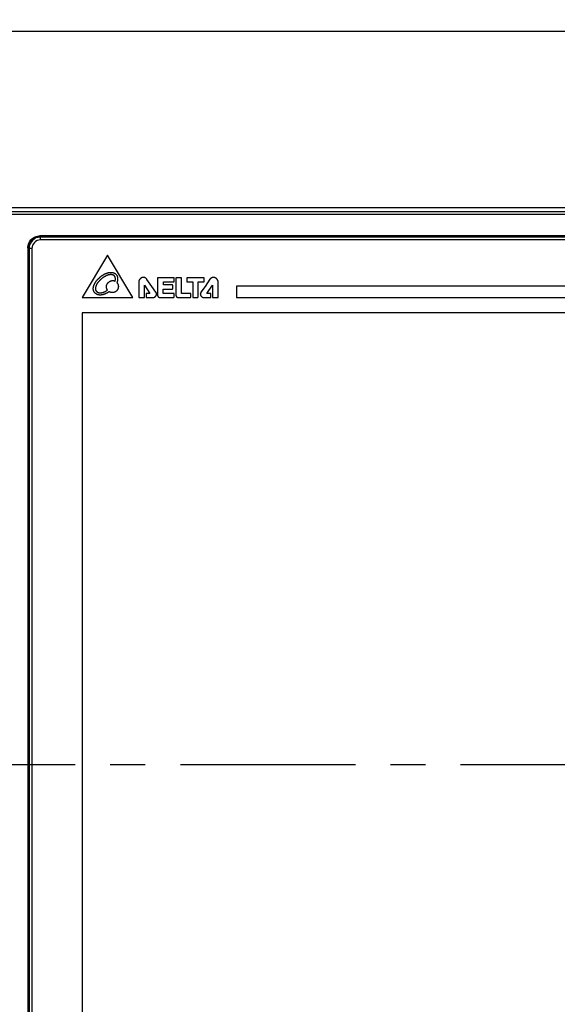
# Model space of a CAD drawing. Extents: x 0 to 750, y 0 to 420.
# Tile 3 of 45: x 48 to 95, y 205 to 292. Entities that reach past the tile are written whole.
import ezdxf

# ---------------------------------------------------------------- set-up
doc = ezdxf.new("R2010")
doc.units = 0
doc.header["$LTSCALE"] = 41.25
doc.linetypes.add('CENTER', pattern=[0.6, 0.375, -0.075, 0.075, -0.075])
doc.layers.get('0').update_dxf_attribs({"linetype": 'CONTINUOUS'})
doc.layers.add('02__ASM_ALL_AXES', color=7, linetype='CONTINUOUS')
doc.layers.add('03___PRT_ALL_CURVES', color=7, linetype='CONTINUOUS')
doc.dimstyles.get("Standard").update_dxf_attribs({"dimtxt": 2.5, "dimasz": 2.5, "dimexe": 1.25, "dimexo": 0.625, "dimtad": 1, "dimcen": 2.5, "dimazin": 3, "dimtfac": 1, "dimtmove": 0, "dimatfit": 3})

# ---------------------------------------------------------------- blocks, each defined once
blk = doc.blocks.new('_FILLED')
at = {"color": 0, "linetype": 'BYBLOCK'}
blk.add_solid([(0, 0), (-1, 0.167), (-1, -0.167)], dxfattribs=at)
blk = doc.blocks.new('*D0')
at = {"color": 2, "linetype": 'CONTINUOUS'}
for p, q in [((31.003, 274.653), (31.003, 292.282)), ((176.003, 274.653), (176.003, 292.282)), ((31.003, 291.282), (103.503, 291.282)), ((176.003, 291.282), (103.503, 291.282))]:
    blk.add_line(p, q, dxfattribs=at)
at = {"color": 2, "linetype": 'CONTINUOUS', "xscale": 4.5, "yscale": 4.5, "zscale": 4.5, "rotation": 180}
blk.add_blockref('_FILLED', (31.003, 291.282), dxfattribs=at)
at = {"color": 2, "linetype": 'CONTINUOUS', "xscale": 4.5, "yscale": 4.5, "zscale": 4.5}
blk.add_blockref('_FILLED', (176.003, 291.282), dxfattribs=at)

msp = doc.modelspace()

# ---------------------------------------------------------------- linework, layer by layer
at = {"color": 7, "linetype": 'CONTINUOUS'}
for p, q in [((173.507, 275.65), (33.5, 275.65)), ((49.678, 273.15), (49.564, 273.143)), ((49.639, 273.189), (49.678, 273.15)), ((163.367, 273.189), (49.639, 273.189)), ((163.328, 273.15), (49.678, 273.15)), ((49.678, 272.825), (49.678, 273.075)), ((163.328, 273.075), (49.678, 273.075)), ((163.328, 272.825), (49.678, 272.825)), ((48.564, 272.114), (48.564, 183.036)), ((48.564, 272.114), (48.603, 272.075)), ((48.603, 272.075), (48.603, 183.075)), ((48.678, 272.075), (48.678, 183.075)), ((48.928, 272.075), (48.678, 272.075)), ((48.928, 272.075), (48.928, 183.075))]:
    msp.add_line(p, q, dxfattribs=at)
for points in [[(173.258, 275.07), (173.245, 275.071), (173.232, 275.071), (173.218, 275.071), (173.205, 275.072), (173.192, 275.072), (46.884, 275.072)], [(173.267, 275.32), (173.252, 275.32), (173.238, 275.321), (173.223, 275.321), (173.208, 275.321), (173.193, 275.321), (47.134, 275.321)], [(48.564, 272.114), (48.571, 272.228), (48.588, 272.339), (48.617, 272.446), (48.657, 272.55), (48.709, 272.651), (48.77, 272.745), (48.84, 272.832), (48.92, 272.913), (49.007, 272.983), (49.101, 273.044), (49.202, 273.096), (49.307, 273.136), (49.414, 273.165), (49.525, 273.182), (49.639, 273.189)], [(49.564, 273.143), (49.453, 273.126), (49.346, 273.097)], [(48.656, 272.407), (48.627, 272.3), (48.61, 272.189), (48.603, 272.075)], [(49.346, 273.097), (49.241, 273.057), (49.14, 273.005), (49.046, 272.944), (48.959, 272.874), (48.879, 272.794), (48.808, 272.707), (48.748, 272.613), (48.696, 272.512), (48.656, 272.407)]]:
    msp.add_lwpolyline(points, dxfattribs=at)
for radius in [1, 0.75]:
    msp.add_arc((49.678, 272.075), radius, 90, 180, dxfattribs=at)
at = {"layer": '02__ASM_ALL_AXES', "color": 7, "linetype": 'CENTER'}
msp.add_line((176.506, 226.45), (30.017, 226.45), dxfattribs=at)
at = {"layer": '03___PRT_ALL_CURVES', "color": 4, "linetype": 'CONTINUOUS'}
for p, q in [((55.605, 271.485), (53.353, 267.735)), ((57.846, 267.735), (55.605, 271.485)), ((55.917, 269.959), (55.922, 269.959)), ((55.922, 269.76), (55.919, 269.76)), ((58.364, 269.122), (58.364, 267.757)), ((58.864, 267.757), (58.864, 268.817)), ((58.864, 268.817), (59.356, 268.1)), ((59.52, 268.722), (59.087, 269.344)), ((60.027, 269.465), (60.027, 267.94)), ((61.469, 269.487), (60.048, 269.487)), ((60.537, 268.849), (60.537, 269.116)), ((60.537, 269.116), (61.469, 269.116)), ((61.34, 268.849), (60.537, 268.849)), ((61.361, 268.506), (61.361, 268.828)), ((61.49, 269.138), (61.49, 269.465)), ((61.647, 269.464), (61.647, 267.946)), ((62.117, 269.485), (61.668, 269.485)), ((62.138, 268.099), (62.138, 269.464)), ((62.607, 269.465), (62.607, 269.141)), ((62.628, 269.119), (63.127, 269.119)), ((63.127, 269.119), (63.127, 267.76)), ((63.614, 267.836), (63.614, 269.121)), ((63.614, 269.121), (64.107, 269.121)), ((64.128, 269.142), (64.128, 269.464)), ((64.382, 268.099), (64.874, 268.815)), ((64.874, 268.815), (64.874, 267.756)), ((65.374, 267.756), (65.374, 269.121)), ((54.346, 268.486), (54.345, 268.513)), ((54.541, 268.513), (54.542, 268.495)), ((54.955, 267.957), (54.915, 267.958)), ((54.924, 268.156), (54.955, 268.155)), ((55.751, 268.256), (55.745, 268.252)), ((59.016, 268.079), (59.016, 267.757)), ((59.356, 268.1), (59.036, 268.1)), ((59.883, 268.203), (59.52, 268.722)), ((60.534, 268.103), (60.534, 268.485)), ((60.534, 268.485), (61.34, 268.485)), ((61.469, 268.103), (60.534, 268.103)), ((61.49, 267.815), (61.49, 268.081)), ((62.954, 268.099), (62.138, 268.099)), ((62.975, 267.829), (62.975, 268.078)), ((64.218, 268.721), (63.856, 268.202)), ((64.702, 268.099), (64.382, 268.099)), ((64.723, 267.756), (64.723, 268.078)), ((67.002, 268.736), (67.002, 267.736)), ((159.653, 268.736), (67.002, 268.736)), ((53.353, 267.735), (57.846, 267.735)), ((58.385, 267.736), (58.843, 267.736)), ((59.036, 267.736), (59.644, 267.736)), ((60.244, 267.735), (61.396, 267.735)), ((61.481, 267.791), (61.487, 267.803)), ((61.488, 267.804), (61.488, 267.805)), ((61.854, 267.735), (62.895, 267.735)), ((63.148, 267.739), (63.525, 267.739)), ((64.094, 267.735), (64.702, 267.735)), ((64.895, 267.735), (65.353, 267.735)), ((67.002, 267.736), (159.653, 267.736)), ((53.353, 266.395), (53.353, 186.495)), ((159.653, 266.395), (53.353, 266.395))]:
    msp.add_line(p, q, dxfattribs=at)
for points in [[(55.919, 269.76), (55.883, 269.76), (55.848, 269.758), (55.814, 269.754), (55.779, 269.75), (55.745, 269.744), (55.711, 269.737), (55.677, 269.728), (55.643, 269.719), (55.61, 269.709), (55.577, 269.697), (55.544, 269.684), (55.511, 269.671), (55.478, 269.656), (55.446, 269.64), (55.414, 269.624), (55.383, 269.607), (55.351, 269.588), (55.32, 269.569), (55.289, 269.55), (55.258, 269.529), (55.228, 269.508), (55.198, 269.486), (55.168, 269.463), (55.138, 269.44), (55.109, 269.417), (55.08, 269.392), (55.051, 269.368), (55.023, 269.342), (54.994, 269.317), (54.97, 269.294), (54.946, 269.271), (54.922, 269.248), (54.899, 269.224), (54.875, 269.2), (54.853, 269.176), (54.831, 269.152), (54.809, 269.127), (54.788, 269.102), (54.767, 269.077), (54.747, 269.051), (54.728, 269.025), (54.709, 268.999), (54.691, 268.972), (54.674, 268.946), (54.658, 268.919), (54.643, 268.891), (54.628, 268.864), (54.615, 268.836), (54.602, 268.808), (54.591, 268.78), (54.58, 268.751), (54.571, 268.722), (54.563, 268.693), (54.556, 268.664), (54.551, 268.634), (54.546, 268.604), (54.543, 268.574), (54.541, 268.544), (54.541, 268.513)], [(54.861, 269.462), (54.883, 269.483), (54.906, 269.504), (54.93, 269.525), (54.954, 269.545), (54.978, 269.565), (55.002, 269.585), (55.027, 269.604), (55.052, 269.623), (55.078, 269.642), (55.104, 269.661), (55.13, 269.679), (55.156, 269.697), (55.183, 269.714), (55.21, 269.731), (55.238, 269.747), (55.265, 269.763), (55.293, 269.779), (55.321, 269.794), (55.349, 269.809), (55.378, 269.823), (55.407, 269.836), (55.435, 269.849), (55.465, 269.861), (55.494, 269.873), (55.523, 269.884), (55.553, 269.894), (55.583, 269.904), (55.613, 269.913), (55.643, 269.921), (55.673, 269.928), (55.703, 269.935), (55.733, 269.941), (55.764, 269.946), (55.794, 269.95), (55.825, 269.954), (55.855, 269.956), (55.886, 269.958), (55.917, 269.959)], [(55.922, 269.959), (55.941, 269.959), (55.961, 269.958), (55.98, 269.957), (55.999, 269.955), (56.018, 269.952), (56.038, 269.949), (56.057, 269.945), (56.076, 269.941), (56.095, 269.936), (56.114, 269.931), (56.133, 269.925), (56.152, 269.919), (56.17, 269.912), (56.188, 269.904), (56.206, 269.896), (56.224, 269.887), (56.241, 269.878), (56.257, 269.868), (56.274, 269.857), (56.29, 269.846), (56.305, 269.835), (56.32, 269.822), (56.334, 269.809), (56.348, 269.796), (56.361, 269.782), (56.374, 269.768), (56.385, 269.753), (56.397, 269.738), (56.407, 269.722), (56.417, 269.706), (56.427, 269.689), (56.436, 269.673), (56.444, 269.655), (56.452, 269.638), (56.459, 269.62), (56.466, 269.602), (56.472, 269.583), (56.477, 269.565), (56.482, 269.546), (56.487, 269.527), (56.49, 269.508), (56.494, 269.489), (56.496, 269.47), (56.498, 269.45), (56.5, 269.431), (56.501, 269.412), (56.502, 269.393), (56.501, 269.369), (56.501, 269.346), (56.499, 269.323), (56.496, 269.3), (56.493, 269.277), (56.49, 269.255), (56.485, 269.232), (56.48, 269.21), (56.475, 269.187), (56.468, 269.165), (56.462, 269.143), (56.454, 269.122), (56.447, 269.1), (56.438, 269.079), (56.43, 269.057)], [(56.268, 269.184), (56.273, 269.198), (56.278, 269.213), (56.282, 269.227), (56.286, 269.242), (56.29, 269.256), (56.293, 269.271), (56.296, 269.286), (56.299, 269.301), (56.301, 269.316), (56.303, 269.331), (56.304, 269.346), (56.305, 269.362), (56.306, 269.377), (56.306, 269.393), (56.305, 269.405), (56.305, 269.417), (56.304, 269.429), (56.303, 269.441), (56.301, 269.453), (56.299, 269.465), (56.297, 269.477), (56.295, 269.489), (56.292, 269.501), (56.289, 269.512), (56.285, 269.524), (56.282, 269.536), (56.277, 269.547), (56.273, 269.558), (56.268, 269.569), (56.263, 269.58), (56.258, 269.59), (56.252, 269.601), (56.246, 269.611), (56.239, 269.62), (56.232, 269.63), (56.225, 269.639), (56.217, 269.648), (56.209, 269.656), (56.201, 269.665), (56.192, 269.672), (56.183, 269.68), (56.173, 269.687), (56.164, 269.694), (56.154, 269.7), (56.143, 269.706), (56.133, 269.712), (56.122, 269.717), (56.111, 269.722), (56.1, 269.727), (56.089, 269.731), (56.077, 269.735), (56.065, 269.739), (56.054, 269.743), (56.042, 269.746), (56.03, 269.749), (56.018, 269.751), (56.006, 269.753), (55.994, 269.755), (55.982, 269.757), (55.97, 269.758), (55.958, 269.759), (55.946, 269.76), (55.934, 269.76), (55.922, 269.76)], [(54.345, 268.513), (54.346, 268.539), (54.348, 268.564), (54.35, 268.59), (54.353, 268.615), (54.357, 268.641), (54.361, 268.666), (54.367, 268.691), (54.373, 268.716), (54.38, 268.741), (54.387, 268.766), (54.395, 268.791), (54.404, 268.815), (54.413, 268.84), (54.423, 268.864), (54.433, 268.888), (54.444, 268.912), (54.456, 268.936), (54.468, 268.96), (54.48, 268.983), (54.493, 269.006), (54.507, 269.03), (54.521, 269.053), (54.535, 269.075), (54.55, 269.098), (54.565, 269.12), (54.58, 269.142), (54.596, 269.164), (54.612, 269.186), (54.629, 269.207), (54.645, 269.229), (54.662, 269.249), (54.68, 269.27), (54.697, 269.291), (54.715, 269.311), (54.732, 269.331), (54.75, 269.35), (54.769, 269.37), (54.787, 269.389), (54.805, 269.408), (54.824, 269.426), (54.842, 269.445), (54.861, 269.462)], [(55.605, 268.396), (55.595, 268.411), (55.586, 268.427), (55.576, 268.442), (55.567, 268.458), (55.559, 268.475), (55.551, 268.491), (55.544, 268.508), (55.537, 268.525), (55.531, 268.542), (55.526, 268.56), (55.521, 268.578), (55.517, 268.596), (55.513, 268.614), (55.51, 268.632), (55.508, 268.65), (55.507, 268.668), (55.507, 268.687), (55.507, 268.705), (55.509, 268.724), (55.511, 268.742), (55.514, 268.761), (55.517, 268.779), (55.522, 268.797), (55.527, 268.816), (55.533, 268.834), (55.54, 268.852), (55.547, 268.87), (55.555, 268.887), (55.563, 268.905), (55.573, 268.922), (55.583, 268.939), (55.593, 268.956), (55.604, 268.973), (55.615, 268.989), (55.627, 269.005), (55.64, 269.021), (55.653, 269.036), (55.666, 269.051), (55.68, 269.066), (55.695, 269.08), (55.709, 269.093), (55.724, 269.106), (55.74, 269.119), (55.755, 269.131), (55.771, 269.143), (55.788, 269.154), (55.804, 269.165), (55.821, 269.175), (55.838, 269.184), (55.855, 269.193), (55.873, 269.201), (55.89, 269.208), (55.908, 269.215), (55.926, 269.221), (55.944, 269.226), (55.962, 269.23), (55.98, 269.234), (55.998, 269.237), (56.017, 269.239), (56.035, 269.24), (56.052, 269.24), (56.069, 269.239), (56.087, 269.238), (56.104, 269.236), (56.121, 269.234), (56.138, 269.23), (56.155, 269.226), (56.172, 269.222), (56.188, 269.217), (56.205, 269.211), (56.221, 269.205), (56.237, 269.198), (56.253, 269.191), (56.268, 269.184)], [(56.43, 269.057), (56.443, 269.041), (56.456, 269.025), (56.468, 269.007), (56.48, 268.99), (56.49, 268.971), (56.5, 268.953), (56.51, 268.934), (56.518, 268.914), (56.526, 268.894), (56.533, 268.874), (56.54, 268.854), (56.545, 268.833), (56.55, 268.812), (56.554, 268.791), (56.557, 268.77), (56.559, 268.748), (56.561, 268.727), (56.561, 268.705), (56.561, 268.685), (56.56, 268.664), (56.558, 268.643), (56.555, 268.622), (56.551, 268.602), (56.547, 268.581), (56.541, 268.561), (56.535, 268.541), (56.529, 268.521), (56.521, 268.502), (56.513, 268.482), (56.504, 268.463), (56.494, 268.445), (56.484, 268.427), (56.472, 268.409), (56.461, 268.392), (56.448, 268.375), (56.435, 268.359), (56.421, 268.343), (56.407, 268.328), (56.392, 268.314), (56.377, 268.3), (56.361, 268.287), (56.344, 268.274), (56.327, 268.263), (56.31, 268.251), (56.292, 268.241), (56.273, 268.231), (56.255, 268.222), (56.236, 268.213), (56.217, 268.206), (56.197, 268.199), (56.177, 268.193), (56.157, 268.187), (56.137, 268.183), (56.117, 268.179), (56.096, 268.176), (56.076, 268.174), (56.055, 268.172), (56.035, 268.172), (56.013, 268.172), (55.992, 268.174), (55.97, 268.176), (55.949, 268.179), (55.928, 268.183), (55.907, 268.188), (55.886, 268.194), (55.866, 268.2), (55.846, 268.208), (55.826, 268.216), (55.806, 268.225), (55.787, 268.235), (55.769, 268.245), (55.751, 268.256)], [(58.757, 269.52), (58.747, 269.52), (58.736, 269.52), (58.726, 269.518), (58.716, 269.517), (58.705, 269.515), (58.695, 269.513), (58.684, 269.51), (58.674, 269.507), (58.663, 269.504), (58.653, 269.5), (58.643, 269.496), (58.632, 269.492), (58.622, 269.487), (58.612, 269.482), (58.602, 269.476), (58.592, 269.471), (58.582, 269.465), (58.572, 269.459), (58.563, 269.452), (58.553, 269.445), (58.544, 269.438), (58.534, 269.431), (58.525, 269.423), (58.516, 269.416), (58.508, 269.408), (58.499, 269.4), (58.491, 269.391), (58.482, 269.383), (58.474, 269.374), (58.466, 269.365), (58.459, 269.356), (58.451, 269.347), (58.444, 269.337), (58.437, 269.328), (58.431, 269.318), (58.424, 269.308), (58.418, 269.298), (58.412, 269.288), (58.407, 269.278), (58.402, 269.268), (58.397, 269.258), (58.392, 269.248), (58.388, 269.237), (58.384, 269.227), (58.38, 269.216), (58.377, 269.206), (58.374, 269.195), (58.371, 269.185), (58.369, 269.174), (58.367, 269.164), (58.366, 269.153), (58.365, 269.143), (58.364, 269.133), (58.364, 269.122)], [(59.087, 269.344), (59.081, 269.353), (59.074, 269.361), (59.068, 269.369), (59.061, 269.377), (59.055, 269.385), (59.048, 269.392), (59.041, 269.4), (59.033, 269.407), (59.026, 269.414), (59.018, 269.421), (59.01, 269.428), (59.002, 269.434), (58.994, 269.44), (58.986, 269.446), (58.977, 269.452), (58.969, 269.457), (58.96, 269.463), (58.951, 269.468), (58.942, 269.473), (58.933, 269.477), (58.924, 269.482), (58.915, 269.486), (58.905, 269.49), (58.896, 269.494), (58.886, 269.497), (58.877, 269.501), (58.867, 269.504), (58.857, 269.507), (58.847, 269.509), (58.837, 269.512), (58.827, 269.514), (58.817, 269.515), (58.807, 269.517), (58.797, 269.518), (58.787, 269.519), (58.777, 269.52), (58.767, 269.52), (58.757, 269.52)], [(60.048, 269.487), (60.048, 269.487), (60.047, 269.487), (60.047, 269.487), (60.046, 269.486), (60.045, 269.486), (60.045, 269.486), (60.044, 269.486), (60.044, 269.486), (60.043, 269.486), (60.042, 269.486), (60.042, 269.485), (60.041, 269.485), (60.041, 269.485), (60.04, 269.485), (60.04, 269.484), (60.039, 269.484), (60.038, 269.484), (60.038, 269.483), (60.037, 269.483), (60.037, 269.483), (60.036, 269.482), (60.036, 269.482), (60.035, 269.481), (60.035, 269.481), (60.034, 269.481), (60.034, 269.48), (60.033, 269.48), (60.033, 269.479), (60.033, 269.479), (60.032, 269.478), (60.032, 269.478), (60.031, 269.477), (60.031, 269.477), (60.031, 269.476), (60.03, 269.476), (60.03, 269.475), (60.03, 269.474), (60.029, 269.474), (60.029, 269.473), (60.029, 269.473), (60.029, 269.472), (60.028, 269.471), (60.028, 269.471), (60.028, 269.47), (60.028, 269.47), (60.028, 269.469), (60.028, 269.468), (60.028, 269.468), (60.027, 269.467), (60.027, 269.467), (60.027, 269.466), (60.027, 269.465)], [(61.361, 268.828), (61.361, 268.829), (61.361, 268.83), (61.361, 268.83), (61.361, 268.831), (61.361, 268.831), (61.361, 268.832), (61.361, 268.833), (61.36, 268.833), (61.36, 268.834), (61.36, 268.835), (61.36, 268.835), (61.36, 268.836), (61.359, 268.836), (61.359, 268.837), (61.359, 268.838), (61.359, 268.838), (61.358, 268.839), (61.358, 268.839), (61.358, 268.84), (61.357, 268.84), (61.357, 268.841), (61.356, 268.841), (61.356, 268.842), (61.355, 268.842), (61.355, 268.843), (61.355, 268.843), (61.354, 268.844), (61.354, 268.844), (61.353, 268.845), (61.352, 268.845), (61.352, 268.845), (61.351, 268.846), (61.351, 268.846), (61.35, 268.846), (61.35, 268.847), (61.349, 268.847), (61.348, 268.847), (61.348, 268.848), (61.347, 268.848), (61.346, 268.848), (61.346, 268.848), (61.345, 268.848), (61.345, 268.849), (61.344, 268.849), (61.343, 268.849), (61.343, 268.849), (61.342, 268.849), (61.341, 268.849), (61.341, 268.849), (61.34, 268.849)], [(61.49, 269.465), (61.49, 269.466), (61.49, 269.467), (61.49, 269.467), (61.49, 269.468), (61.49, 269.469), (61.49, 269.469), (61.489, 269.47), (61.489, 269.47), (61.489, 269.471), (61.489, 269.472), (61.489, 269.472), (61.488, 269.473), (61.488, 269.474), (61.488, 269.474), (61.488, 269.475), (61.487, 269.475), (61.487, 269.476), (61.487, 269.476), (61.486, 269.477), (61.486, 269.478), (61.485, 269.478), (61.485, 269.479), (61.485, 269.479), (61.484, 269.48), (61.484, 269.48), (61.483, 269.481), (61.483, 269.481), (61.482, 269.481), (61.482, 269.482), (61.481, 269.482), (61.481, 269.483), (61.48, 269.483), (61.48, 269.483), (61.479, 269.484), (61.479, 269.484), (61.478, 269.484), (61.477, 269.485), (61.477, 269.485), (61.476, 269.485), (61.476, 269.485), (61.475, 269.486), (61.475, 269.486), (61.474, 269.486), (61.473, 269.486), (61.473, 269.486), (61.472, 269.486), (61.472, 269.486), (61.471, 269.487), (61.47, 269.487), (61.47, 269.487), (61.469, 269.487)], [(61.469, 269.116), (61.47, 269.116), (61.47, 269.116), (61.471, 269.116), (61.472, 269.116), (61.472, 269.117), (61.473, 269.117), (61.474, 269.117), (61.474, 269.117), (61.475, 269.117), (61.475, 269.117), (61.476, 269.117), (61.477, 269.118), (61.477, 269.118), (61.478, 269.118), (61.478, 269.118), (61.479, 269.119), (61.48, 269.119), (61.48, 269.119), (61.481, 269.12), (61.481, 269.12), (61.482, 269.12), (61.482, 269.121), (61.483, 269.121), (61.483, 269.122), (61.484, 269.122), (61.484, 269.123), (61.485, 269.123), (61.485, 269.124), (61.485, 269.124), (61.486, 269.125), (61.486, 269.125), (61.487, 269.126), (61.487, 269.126), (61.487, 269.127), (61.487, 269.127), (61.488, 269.128), (61.488, 269.129), (61.488, 269.129), (61.489, 269.13), (61.489, 269.131), (61.489, 269.131), (61.489, 269.132), (61.489, 269.132), (61.489, 269.133), (61.49, 269.134), (61.49, 269.134), (61.49, 269.135), (61.49, 269.136), (61.49, 269.136), (61.49, 269.137), (61.49, 269.138)], [(61.668, 269.485), (61.667, 269.485), (61.667, 269.485), (61.666, 269.485), (61.666, 269.485), (61.665, 269.485), (61.664, 269.485), (61.664, 269.485), (61.663, 269.484), (61.663, 269.484), (61.662, 269.484), (61.662, 269.484), (61.661, 269.484), (61.661, 269.483), (61.66, 269.483), (61.66, 269.483), (61.659, 269.483), (61.658, 269.482), (61.658, 269.482), (61.657, 269.482), (61.657, 269.481), (61.656, 269.481), (61.656, 269.48), (61.655, 269.48), (61.655, 269.48), (61.654, 269.479), (61.654, 269.479), (61.654, 269.478), (61.653, 269.478), (61.653, 269.477), (61.652, 269.477), (61.652, 269.477), (61.651, 269.476), (61.651, 269.476), (61.651, 269.475), (61.65, 269.475), (61.65, 269.474), (61.65, 269.474), (61.649, 269.473), (61.649, 269.472), (61.649, 269.472), (61.648, 269.471), (61.648, 269.471), (61.648, 269.47), (61.648, 269.47), (61.648, 269.469), (61.647, 269.469), (61.647, 269.468), (61.647, 269.468), (61.647, 269.467), (61.647, 269.466), (61.647, 269.466), (61.647, 269.465), (61.647, 269.465), (61.647, 269.464)], [(62.138, 269.464), (62.138, 269.465), (62.138, 269.465), (62.138, 269.466), (62.138, 269.466), (62.138, 269.467), (62.138, 269.468), (62.137, 269.468), (62.137, 269.469), (62.137, 269.47), (62.137, 269.47), (62.137, 269.471), (62.137, 269.472), (62.136, 269.472), (62.136, 269.473), (62.136, 269.473), (62.136, 269.474), (62.135, 269.474), (62.135, 269.475), (62.135, 269.476), (62.134, 269.476), (62.134, 269.477), (62.133, 269.477), (62.133, 269.478), (62.133, 269.478), (62.132, 269.479), (62.132, 269.479), (62.131, 269.48), (62.131, 269.48), (62.13, 269.48), (62.13, 269.481), (62.129, 269.481), (62.129, 269.482), (62.128, 269.482), (62.128, 269.482), (62.127, 269.483), (62.126, 269.483), (62.126, 269.483), (62.125, 269.483), (62.125, 269.484), (62.124, 269.484), (62.123, 269.484), (62.123, 269.484), (62.122, 269.484), (62.122, 269.485), (62.121, 269.485), (62.12, 269.485), (62.12, 269.485), (62.119, 269.485), (62.118, 269.485), (62.118, 269.485), (62.117, 269.485)], [(62.628, 269.487), (62.628, 269.487), (62.627, 269.487), (62.626, 269.487), (62.626, 269.486), (62.625, 269.486), (62.624, 269.486), (62.624, 269.486), (62.623, 269.486), (62.623, 269.486), (62.622, 269.486), (62.621, 269.485), (62.621, 269.485), (62.62, 269.485), (62.62, 269.485), (62.619, 269.484), (62.618, 269.484), (62.618, 269.484), (62.617, 269.483), (62.617, 269.483), (62.616, 269.483), (62.616, 269.482), (62.615, 269.482), (62.615, 269.481), (62.614, 269.481), (62.614, 269.481), (62.613, 269.48), (62.613, 269.48), (62.612, 269.479), (62.612, 269.479), (62.612, 269.478), (62.611, 269.477), (62.611, 269.477), (62.61, 269.476), (62.61, 269.476), (62.61, 269.475), (62.609, 269.474), (62.609, 269.474), (62.609, 269.473), (62.609, 269.473), (62.608, 269.472), (62.608, 269.471), (62.608, 269.471), (62.608, 269.47), (62.608, 269.469), (62.608, 269.469), (62.608, 269.468), (62.607, 269.467), (62.607, 269.467), (62.607, 269.466), (62.607, 269.465)], [(62.607, 269.141), (62.607, 269.14), (62.607, 269.139), (62.607, 269.139), (62.607, 269.138), (62.608, 269.138), (62.608, 269.137), (62.608, 269.136), (62.608, 269.136), (62.608, 269.135), (62.608, 269.134), (62.608, 269.134), (62.609, 269.133), (62.609, 269.133), (62.609, 269.132), (62.609, 269.131), (62.61, 269.131), (62.61, 269.13), (62.61, 269.13), (62.611, 269.129), (62.611, 269.129), (62.611, 269.128), (62.612, 269.127), (62.612, 269.127), (62.612, 269.126), (62.613, 269.126), (62.613, 269.125), (62.614, 269.125), (62.614, 269.125), (62.615, 269.124), (62.615, 269.124), (62.616, 269.123), (62.616, 269.123), (62.617, 269.123), (62.618, 269.122), (62.618, 269.122), (62.619, 269.122), (62.619, 269.121), (62.62, 269.121), (62.62, 269.121), (62.621, 269.121), (62.622, 269.12), (62.622, 269.12), (62.623, 269.12), (62.624, 269.12), (62.624, 269.12), (62.625, 269.12), (62.626, 269.119), (62.626, 269.119), (62.627, 269.119), (62.628, 269.119), (62.628, 269.119)], [(64.107, 269.485), (63.876, 269.485), (63.252, 269.486), (62.628, 269.487)], [(64.128, 269.464), (64.128, 269.464), (64.127, 269.465), (64.127, 269.465), (64.127, 269.466), (64.127, 269.466), (64.127, 269.467), (64.127, 269.468), (64.127, 269.468), (64.127, 269.469), (64.126, 269.469), (64.126, 269.47), (64.126, 269.47), (64.126, 269.471), (64.126, 269.471), (64.125, 269.472), (64.125, 269.472), (64.125, 269.473), (64.124, 269.474), (64.124, 269.474), (64.124, 269.475), (64.123, 269.475), (64.123, 269.476), (64.122, 269.476), (64.122, 269.477), (64.122, 269.477), (64.121, 269.477), (64.121, 269.478), (64.12, 269.478), (64.12, 269.479), (64.119, 269.479), (64.119, 269.48), (64.118, 269.48), (64.118, 269.48), (64.117, 269.481), (64.117, 269.481), (64.116, 269.481), (64.116, 269.482), (64.115, 269.482), (64.115, 269.482), (64.114, 269.483), (64.114, 269.483), (64.113, 269.483), (64.113, 269.483), (64.112, 269.484), (64.112, 269.484), (64.111, 269.484), (64.11, 269.484), (64.11, 269.484), (64.109, 269.484), (64.109, 269.485), (64.108, 269.485), (64.108, 269.485), (64.107, 269.485), (64.107, 269.485)], [(64.107, 269.121), (64.107, 269.121), (64.108, 269.121), (64.108, 269.121), (64.109, 269.122), (64.11, 269.122), (64.11, 269.122), (64.111, 269.122), (64.112, 269.122), (64.112, 269.122), (64.113, 269.122), (64.114, 269.123), (64.114, 269.123), (64.115, 269.123), (64.115, 269.123), (64.116, 269.124), (64.117, 269.124), (64.117, 269.124), (64.118, 269.125), (64.118, 269.125), (64.119, 269.125), (64.119, 269.126), (64.12, 269.126), (64.12, 269.127), (64.121, 269.127), (64.121, 269.128), (64.122, 269.128), (64.122, 269.129), (64.123, 269.129), (64.123, 269.13), (64.124, 269.13), (64.124, 269.131), (64.124, 269.131), (64.125, 269.132), (64.125, 269.133), (64.125, 269.133), (64.126, 269.134), (64.126, 269.134), (64.126, 269.135), (64.126, 269.136), (64.127, 269.136), (64.127, 269.137), (64.127, 269.138), (64.127, 269.138), (64.127, 269.139), (64.127, 269.14), (64.127, 269.14), (64.127, 269.141), (64.128, 269.142), (64.128, 269.142)], [(65.374, 269.121), (65.374, 269.134), (65.373, 269.147), (65.371, 269.161), (65.369, 269.174), (65.366, 269.187), (65.363, 269.2), (65.359, 269.213), (65.354, 269.226), (65.349, 269.239), (65.344, 269.251), (65.338, 269.264), (65.332, 269.277), (65.325, 269.289), (65.317, 269.301), (65.309, 269.313), (65.301, 269.325), (65.293, 269.337), (65.284, 269.348), (65.274, 269.36), (65.265, 269.371), (65.255, 269.381), (65.244, 269.392), (65.233, 269.402), (65.223, 269.412), (65.211, 269.421), (65.2, 269.431), (65.188, 269.439), (65.176, 269.448), (65.164, 269.456), (65.152, 269.464), (65.139, 269.471), (65.126, 269.478), (65.114, 269.484), (65.101, 269.49), (65.088, 269.495), (65.074, 269.5), (65.061, 269.505), (65.048, 269.509), (65.034, 269.512), (65.021, 269.515), (65.008, 269.517), (64.994, 269.518), (64.981, 269.519), (64.968, 269.52), (64.954, 269.52), (64.941, 269.519), (64.928, 269.518), (64.915, 269.516), (64.902, 269.513), (64.89, 269.51), (64.877, 269.507), (64.865, 269.503), (64.852, 269.499), (64.84, 269.494), (64.828, 269.489), (64.816, 269.484), (64.804, 269.478), (64.793, 269.471), (64.781, 269.465), (64.77, 269.458), (64.759, 269.45), (64.749, 269.443), (64.738, 269.435), (64.728, 269.426), (64.716, 269.416), (64.705, 269.406), (64.694, 269.395), (64.683, 269.383), (64.673, 269.372), (64.664, 269.359), (64.654, 269.347), (64.218, 268.721)], [(54.915, 267.958), (54.898, 267.959), (54.881, 267.96), (54.864, 267.962), (54.847, 267.964), (54.83, 267.967), (54.814, 267.97), (54.797, 267.974), (54.78, 267.978), (54.763, 267.983), (54.747, 267.988), (54.73, 267.993), (54.714, 267.999), (54.698, 268.005), (54.682, 268.012), (54.666, 268.019), (54.651, 268.026), (54.635, 268.034), (54.62, 268.043), (54.605, 268.051), (54.591, 268.061), (54.576, 268.07), (54.562, 268.08), (54.549, 268.091), (54.535, 268.101), (54.522, 268.113), (54.51, 268.124), (54.497, 268.136), (54.486, 268.149), (54.474, 268.162), (54.463, 268.175), (54.453, 268.188), (54.443, 268.202), (54.433, 268.216), (54.424, 268.231), (54.416, 268.245), (54.408, 268.26), (54.4, 268.276), (54.393, 268.291), (54.386, 268.307), (54.38, 268.322), (54.374, 268.338), (54.369, 268.355), (54.364, 268.371), (54.36, 268.387), (54.356, 268.404), (54.353, 268.42), (54.351, 268.437), (54.349, 268.453), (54.347, 268.47), (54.346, 268.486)], [(54.542, 268.495), (54.542, 268.485), (54.543, 268.474), (54.544, 268.464), (54.546, 268.453), (54.548, 268.443), (54.55, 268.432), (54.553, 268.422), (54.556, 268.412), (54.559, 268.402), (54.563, 268.392), (54.567, 268.382), (54.571, 268.372), (54.576, 268.362), (54.581, 268.353), (54.586, 268.343), (54.592, 268.334), (54.597, 268.325), (54.604, 268.316), (54.61, 268.307), (54.616, 268.299), (54.623, 268.291), (54.631, 268.283), (54.638, 268.274), (54.646, 268.267), (54.655, 268.259), (54.663, 268.252), (54.672, 268.245), (54.681, 268.238), (54.69, 268.231), (54.7, 268.225), (54.709, 268.219), (54.719, 268.214), (54.729, 268.208), (54.739, 268.203), (54.749, 268.198), (54.76, 268.194), (54.77, 268.189), (54.781, 268.185), (54.792, 268.181), (54.802, 268.178), (54.813, 268.175), (54.824, 268.172), (54.835, 268.169), (54.846, 268.166), (54.857, 268.164), (54.869, 268.162), (54.88, 268.161), (54.891, 268.159), (54.902, 268.158), (54.913, 268.157), (54.924, 268.156)], [(54.955, 268.155), (54.975, 268.155), (54.995, 268.156), (55.014, 268.157), (55.034, 268.159), (55.054, 268.161), (55.073, 268.164), (55.093, 268.167), (55.113, 268.171), (55.132, 268.175), (55.152, 268.18), (55.171, 268.185), (55.19, 268.19), (55.21, 268.196), (55.229, 268.202), (55.248, 268.209), (55.267, 268.216), (55.286, 268.223), (55.305, 268.231), (55.323, 268.238), (55.342, 268.247), (55.361, 268.255), (55.379, 268.264), (55.397, 268.273), (55.415, 268.282), (55.433, 268.292), (55.451, 268.301), (55.469, 268.311), (55.487, 268.321), (55.504, 268.332), (55.521, 268.342), (55.539, 268.353), (55.556, 268.363), (55.572, 268.374), (55.589, 268.385), (55.605, 268.396)], [(55.745, 268.252), (55.725, 268.238), (55.705, 268.224), (55.685, 268.211), (55.664, 268.198), (55.643, 268.185), (55.622, 268.172), (55.601, 268.159), (55.58, 268.147), (55.558, 268.135), (55.537, 268.123), (55.515, 268.111), (55.493, 268.1), (55.471, 268.089), (55.448, 268.078), (55.426, 268.068), (55.403, 268.058), (55.38, 268.049), (55.358, 268.04), (55.334, 268.031), (55.311, 268.022), (55.288, 268.015), (55.265, 268.007), (55.241, 268), (55.218, 267.994), (55.194, 267.987), (55.171, 267.982), (55.147, 267.977), (55.123, 267.972), (55.099, 267.968), (55.075, 267.965), (55.051, 267.962), (55.027, 267.96), (55.003, 267.958), (54.979, 267.957), (54.955, 267.957)], [(59.036, 268.1), (59.036, 268.1), (59.035, 268.1), (59.035, 268.1), (59.034, 268.1), (59.033, 268.1), (59.033, 268.099), (59.032, 268.099), (59.031, 268.099), (59.031, 268.099), (59.03, 268.099), (59.029, 268.099), (59.029, 268.098), (59.028, 268.098), (59.028, 268.098), (59.027, 268.098), (59.026, 268.097), (59.026, 268.097), (59.025, 268.097), (59.025, 268.096), (59.024, 268.096), (59.024, 268.095), (59.023, 268.095), (59.023, 268.095), (59.022, 268.094), (59.022, 268.094), (59.021, 268.093), (59.021, 268.093), (59.021, 268.092), (59.02, 268.092), (59.02, 268.091), (59.019, 268.091), (59.019, 268.09), (59.019, 268.09), (59.018, 268.089), (59.018, 268.088), (59.018, 268.088), (59.018, 268.087), (59.017, 268.087), (59.017, 268.086), (59.017, 268.086), (59.017, 268.085), (59.017, 268.084), (59.016, 268.084), (59.016, 268.083), (59.016, 268.082), (59.016, 268.082), (59.016, 268.081), (59.016, 268.081), (59.016, 268.08), (59.016, 268.079), (59.016, 268.079)], [(59.644, 267.736), (59.653, 267.736), (59.662, 267.737), (59.671, 267.738), (59.68, 267.74), (59.689, 267.741), (59.698, 267.744), (59.707, 267.746), (59.716, 267.749), (59.725, 267.753), (59.734, 267.756), (59.743, 267.76), (59.751, 267.765), (59.76, 267.769), (59.768, 267.774), (59.777, 267.779), (59.785, 267.785), (59.793, 267.791), (59.801, 267.797), (59.809, 267.803), (59.817, 267.81), (59.825, 267.816), (59.832, 267.823), (59.839, 267.831), (59.846, 267.838), (59.853, 267.846), (59.86, 267.854), (59.866, 267.861), (59.872, 267.87), (59.878, 267.878), (59.884, 267.886), (59.89, 267.895), (59.895, 267.904), (59.9, 267.912), (59.905, 267.921), (59.909, 267.93), (59.913, 267.939), (59.917, 267.949), (59.92, 267.958), (59.924, 267.967), (59.926, 267.976), (59.929, 267.986), (59.931, 267.995), (59.933, 268.005), (59.934, 268.014), (59.935, 268.023), (59.936, 268.033), (59.936, 268.042), (59.936, 268.052), (59.936, 268.062), (59.935, 268.071), (59.933, 268.081), (59.932, 268.09), (59.93, 268.099), (59.927, 268.109), (59.925, 268.118), (59.922, 268.127), (59.918, 268.136), (59.915, 268.145), (59.911, 268.154), (59.907, 268.162), (59.903, 268.171), (59.898, 268.179), (59.893, 268.187), (59.888, 268.195), (59.883, 268.203)], [(60.027, 267.94), (60.027, 267.934), (60.028, 267.928), (60.028, 267.922), (60.029, 267.916), (60.03, 267.91), (60.031, 267.904), (60.033, 267.898), (60.035, 267.893), (60.036, 267.887), (60.038, 267.881), (60.041, 267.875), (60.043, 267.869), (60.046, 267.864), (60.048, 267.858), (60.051, 267.853), (60.054, 267.847), (60.058, 267.842), (60.061, 267.837), (60.065, 267.831), (60.068, 267.826), (60.072, 267.821), (60.076, 267.816), (60.08, 267.812), (60.085, 267.807), (60.089, 267.802), (60.094, 267.798), (60.098, 267.794), (60.103, 267.79), (60.108, 267.785), (60.114, 267.781), (60.119, 267.777), (60.125, 267.773), (60.13, 267.769), (60.136, 267.766), (60.142, 267.763), (60.148, 267.759), (60.154, 267.756), (60.16, 267.754), (60.166, 267.751), (60.173, 267.749), (60.179, 267.746), (60.185, 267.744), (60.192, 267.743), (60.198, 267.741), (60.205, 267.74), (60.211, 267.738), (60.218, 267.737), (60.224, 267.737), (60.231, 267.736), (60.237, 267.736), (60.244, 267.735)], [(61.34, 268.485), (61.341, 268.485), (61.341, 268.485), (61.342, 268.485), (61.343, 268.485), (61.343, 268.485), (61.344, 268.485), (61.345, 268.486), (61.345, 268.486), (61.346, 268.486), (61.346, 268.486), (61.347, 268.486), (61.348, 268.487), (61.348, 268.487), (61.349, 268.487), (61.35, 268.487), (61.35, 268.488), (61.351, 268.488), (61.351, 268.488), (61.352, 268.489), (61.352, 268.489), (61.353, 268.49), (61.354, 268.49), (61.354, 268.49), (61.355, 268.491), (61.355, 268.491), (61.355, 268.492), (61.356, 268.492), (61.356, 268.493), (61.357, 268.493), (61.357, 268.494), (61.358, 268.494), (61.358, 268.495), (61.358, 268.495), (61.359, 268.496), (61.359, 268.497), (61.359, 268.497), (61.359, 268.498), (61.36, 268.498), (61.36, 268.499), (61.36, 268.5), (61.36, 268.5), (61.36, 268.501), (61.361, 268.501), (61.361, 268.502), (61.361, 268.503), (61.361, 268.503), (61.361, 268.504), (61.361, 268.505), (61.361, 268.505), (61.361, 268.506)], [(61.49, 268.081), (61.49, 268.082), (61.49, 268.083), (61.49, 268.083), (61.49, 268.084), (61.49, 268.085), (61.49, 268.085), (61.489, 268.086), (61.489, 268.087), (61.489, 268.087), (61.489, 268.088), (61.489, 268.089), (61.488, 268.089), (61.488, 268.09), (61.488, 268.09), (61.488, 268.091), (61.487, 268.092), (61.487, 268.092), (61.487, 268.093), (61.486, 268.093), (61.486, 268.094), (61.485, 268.095), (61.485, 268.095), (61.485, 268.096), (61.484, 268.096), (61.484, 268.097), (61.483, 268.097), (61.483, 268.098), (61.482, 268.098), (61.482, 268.098), (61.481, 268.099), (61.481, 268.099), (61.48, 268.099), (61.48, 268.1), (61.479, 268.1), (61.478, 268.1), (61.478, 268.101), (61.477, 268.101), (61.477, 268.101), (61.476, 268.102), (61.475, 268.102), (61.475, 268.102), (61.474, 268.102), (61.474, 268.102), (61.473, 268.102), (61.472, 268.103), (61.472, 268.103), (61.471, 268.103), (61.47, 268.103), (61.47, 268.103), (61.469, 268.103)], [(61.647, 267.946), (61.647, 267.94), (61.647, 267.933), (61.648, 267.927), (61.648, 267.921), (61.649, 267.914), (61.65, 267.908), (61.652, 267.901), (61.653, 267.895), (61.655, 267.889), (61.657, 267.882), (61.659, 267.876), (61.661, 267.87), (61.664, 267.864), (61.667, 267.858), (61.669, 267.852), (61.672, 267.846), (61.676, 267.84), (61.679, 267.834), (61.682, 267.829), (61.686, 267.823), (61.69, 267.818), (61.694, 267.813), (61.698, 267.807), (61.702, 267.802), (61.707, 267.798), (61.712, 267.793), (61.716, 267.788), (61.721, 267.784), (61.726, 267.78), (61.732, 267.776), (61.737, 267.772), (61.742, 267.768), (61.748, 267.765), (61.754, 267.762), (61.76, 267.758), (61.765, 267.756), (61.771, 267.753), (61.778, 267.75), (61.784, 267.748), (61.79, 267.746), (61.796, 267.744), (61.802, 267.742), (61.809, 267.741), (61.815, 267.739), (61.822, 267.738), (61.828, 267.737), (61.834, 267.736), (61.841, 267.736), (61.847, 267.736), (61.854, 267.735)], [(62.975, 268.078), (62.975, 268.078), (62.975, 268.079), (62.975, 268.079), (62.975, 268.08), (62.975, 268.081), (62.975, 268.081), (62.975, 268.082), (62.974, 268.083), (62.974, 268.083), (62.974, 268.084), (62.974, 268.085), (62.974, 268.085), (62.973, 268.086), (62.973, 268.086), (62.973, 268.087), (62.972, 268.088), (62.972, 268.088), (62.972, 268.089), (62.971, 268.089), (62.971, 268.09), (62.971, 268.09), (62.97, 268.091), (62.97, 268.091), (62.969, 268.092), (62.969, 268.092), (62.968, 268.093), (62.968, 268.093), (62.967, 268.094), (62.967, 268.094), (62.966, 268.095), (62.966, 268.095), (62.965, 268.095), (62.965, 268.096), (62.964, 268.096), (62.964, 268.096), (62.963, 268.097), (62.962, 268.097), (62.962, 268.097), (62.961, 268.097), (62.961, 268.098), (62.96, 268.098), (62.959, 268.098), (62.959, 268.098), (62.958, 268.098), (62.957, 268.098), (62.957, 268.099), (62.956, 268.099), (62.955, 268.099), (62.955, 268.099), (62.954, 268.099)], [(63.856, 268.202), (63.851, 268.194), (63.845, 268.186), (63.841, 268.178), (63.836, 268.17), (63.832, 268.161), (63.827, 268.153), (63.824, 268.144), (63.82, 268.135), (63.817, 268.126), (63.814, 268.117), (63.811, 268.108), (63.809, 268.099), (63.807, 268.089), (63.805, 268.08), (63.804, 268.07), (63.803, 268.061), (63.802, 268.051), (63.802, 268.041), (63.802, 268.032), (63.803, 268.022), (63.804, 268.013), (63.805, 268.003), (63.807, 267.994), (63.809, 267.985), (63.812, 267.975), (63.815, 267.966), (63.818, 267.957), (63.821, 267.947), (63.825, 267.938), (63.829, 267.929), (63.834, 267.92), (63.838, 267.911), (63.843, 267.903), (63.849, 267.894), (63.854, 267.885), (63.86, 267.877), (63.866, 267.869), (63.872, 267.86), (63.878, 267.852), (63.885, 267.845), (63.892, 267.837), (63.899, 267.83), (63.906, 267.822), (63.914, 267.815), (63.921, 267.809), (63.929, 267.802), (63.937, 267.796), (63.945, 267.79), (63.953, 267.784), (63.961, 267.778), (63.97, 267.773), (63.978, 267.768), (63.987, 267.764), (63.996, 267.759), (64.004, 267.755), (64.013, 267.752), (64.022, 267.748), (64.031, 267.745), (64.04, 267.743), (64.049, 267.741), (64.058, 267.739), (64.067, 267.737), (64.076, 267.736), (64.085, 267.736), (64.094, 267.735)], [(64.723, 268.078), (64.723, 268.078), (64.723, 268.079), (64.723, 268.08), (64.722, 268.08), (64.722, 268.081), (64.722, 268.081), (64.722, 268.082), (64.722, 268.083), (64.722, 268.083), (64.721, 268.084), (64.721, 268.085), (64.721, 268.085), (64.721, 268.086), (64.72, 268.087), (64.72, 268.087), (64.72, 268.088), (64.719, 268.088), (64.719, 268.089), (64.719, 268.09), (64.718, 268.09), (64.718, 268.091), (64.717, 268.091), (64.717, 268.092), (64.717, 268.092), (64.716, 268.093), (64.716, 268.093), (64.715, 268.094), (64.715, 268.094), (64.714, 268.094), (64.714, 268.095), (64.713, 268.095), (64.713, 268.095), (64.712, 268.096), (64.711, 268.096), (64.711, 268.096), (64.71, 268.097), (64.71, 268.097), (64.709, 268.097), (64.709, 268.097), (64.708, 268.098), (64.707, 268.098), (64.707, 268.098), (64.706, 268.098), (64.706, 268.098), (64.705, 268.098), (64.704, 268.099), (64.704, 268.099), (64.703, 268.099), (64.702, 268.099), (64.702, 268.099)], [(58.364, 267.757), (58.364, 267.757), (58.364, 267.756), (58.364, 267.756), (58.364, 267.755), (58.364, 267.754), (58.364, 267.754), (58.364, 267.753), (58.365, 267.752), (58.365, 267.752), (58.365, 267.751), (58.365, 267.75), (58.365, 267.75), (58.366, 267.749), (58.366, 267.749), (58.366, 267.748), (58.367, 267.747), (58.367, 267.747), (58.367, 267.746), (58.368, 267.746), (58.368, 267.745), (58.369, 267.745), (58.369, 267.744), (58.369, 267.744), (58.37, 267.743), (58.37, 267.743), (58.371, 267.742), (58.371, 267.742), (58.372, 267.741), (58.372, 267.741), (58.373, 267.74), (58.373, 267.74), (58.374, 267.74), (58.374, 267.739), (58.375, 267.739), (58.376, 267.739), (58.376, 267.738), (58.377, 267.738), (58.377, 267.738), (58.378, 267.738), (58.379, 267.737), (58.379, 267.737), (58.38, 267.737), (58.38, 267.737), (58.381, 267.737), (58.382, 267.737), (58.382, 267.736), (58.383, 267.736), (58.384, 267.736), (58.384, 267.736), (58.385, 267.736)], [(58.843, 267.736), (58.844, 267.736), (58.845, 267.736), (58.845, 267.736), (58.846, 267.736), (58.846, 267.737), (58.847, 267.737), (58.848, 267.737), (58.848, 267.737), (58.849, 267.737), (58.85, 267.737), (58.85, 267.738), (58.851, 267.738), (58.852, 267.738), (58.852, 267.738), (58.853, 267.739), (58.853, 267.739), (58.854, 267.739), (58.854, 267.74), (58.855, 267.74), (58.856, 267.74), (58.856, 267.741), (58.857, 267.741), (58.857, 267.742), (58.858, 267.742), (58.858, 267.743), (58.859, 267.743), (58.859, 267.744), (58.859, 267.744), (58.86, 267.745), (58.86, 267.745), (58.861, 267.746), (58.861, 267.746), (58.861, 267.747), (58.862, 267.747), (58.862, 267.748), (58.862, 267.749), (58.862, 267.749), (58.863, 267.75), (58.863, 267.75), (58.863, 267.751), (58.863, 267.752), (58.863, 267.752), (58.864, 267.753), (58.864, 267.754), (58.864, 267.754), (58.864, 267.755), (58.864, 267.756), (58.864, 267.756), (58.864, 267.757), (58.864, 267.757)], [(59.016, 267.757), (59.016, 267.757), (59.016, 267.756), (59.016, 267.756), (59.016, 267.755), (59.016, 267.754), (59.016, 267.754), (59.016, 267.753), (59.016, 267.752), (59.017, 267.752), (59.017, 267.751), (59.017, 267.75), (59.017, 267.75), (59.018, 267.749), (59.018, 267.749), (59.018, 267.748), (59.018, 267.747), (59.019, 267.747), (59.019, 267.746), (59.019, 267.746), (59.02, 267.745), (59.02, 267.745), (59.02, 267.744), (59.021, 267.744), (59.021, 267.743), (59.022, 267.743), (59.022, 267.742), (59.023, 267.742), (59.023, 267.741), (59.024, 267.741), (59.024, 267.74), (59.025, 267.74), (59.025, 267.74), (59.026, 267.739), (59.026, 267.739), (59.027, 267.739), (59.028, 267.738), (59.028, 267.738), (59.029, 267.738), (59.029, 267.738), (59.03, 267.737), (59.031, 267.737), (59.031, 267.737), (59.032, 267.737), (59.033, 267.737), (59.033, 267.737), (59.034, 267.736), (59.035, 267.736), (59.035, 267.736), (59.036, 267.736), (59.036, 267.736)], [(61.396, 267.735), (61.399, 267.735), (61.401, 267.736), (61.403, 267.736), (61.406, 267.736), (61.408, 267.737), (61.41, 267.737), (61.413, 267.738), (61.415, 267.738), (61.417, 267.739), (61.42, 267.74), (61.422, 267.74), (61.424, 267.741), (61.427, 267.742), (61.429, 267.743), (61.431, 267.744), (61.433, 267.745), (61.435, 267.746), (61.438, 267.747), (61.44, 267.749), (61.442, 267.75), (61.444, 267.751), (61.446, 267.753), (61.448, 267.754), (61.45, 267.756), (61.452, 267.757), (61.454, 267.759), (61.456, 267.76), (61.458, 267.762), (61.459, 267.763), (61.461, 267.765), (61.463, 267.767), (61.465, 267.769), (61.467, 267.772), (61.469, 267.774), (61.471, 267.776), (61.473, 267.779), (61.475, 267.781), (61.477, 267.783), (61.478, 267.786), (61.48, 267.788), (61.481, 267.791)], [(61.487, 267.803), (61.487, 267.803), (61.488, 267.804)], [(61.488, 267.805), (61.488, 267.806), (61.488, 267.806), (61.488, 267.807), (61.489, 267.807), (61.489, 267.808), (61.489, 267.808), (61.489, 267.809), (61.489, 267.809), (61.489, 267.81), (61.489, 267.81), (61.489, 267.811), (61.489, 267.811), (61.49, 267.812), (61.49, 267.813), (61.49, 267.813), (61.49, 267.814), (61.49, 267.814), (61.49, 267.815), (61.49, 267.815)], [(62.895, 267.735), (62.897, 267.736), (62.899, 267.736), (62.901, 267.736), (62.903, 267.736), (62.905, 267.737), (62.907, 267.738), (62.909, 267.738), (62.911, 267.739), (62.914, 267.74), (62.916, 267.741), (62.918, 267.742), (62.92, 267.743), (62.921, 267.744), (62.923, 267.745), (62.925, 267.746), (62.927, 267.747), (62.929, 267.749), (62.931, 267.75), (62.933, 267.751), (62.934, 267.753), (62.936, 267.754), (62.938, 267.756), (62.94, 267.757), (62.941, 267.759), (62.943, 267.761), (62.944, 267.762), (62.946, 267.764), (62.948, 267.766), (62.949, 267.768), (62.951, 267.769), (62.952, 267.772), (62.954, 267.774), (62.956, 267.777), (62.958, 267.779), (62.959, 267.782), (62.961, 267.784), (62.962, 267.787), (62.964, 267.79), (62.965, 267.792), (62.966, 267.795), (62.967, 267.798), (62.969, 267.801), (62.97, 267.803), (62.971, 267.806), (62.971, 267.809), (62.972, 267.812), (62.973, 267.815), (62.973, 267.817), (62.974, 267.82), (62.974, 267.823), (62.975, 267.826), (62.975, 267.829)], [(63.127, 267.76), (63.127, 267.76), (63.127, 267.759), (63.127, 267.759), (63.127, 267.758), (63.127, 267.757), (63.127, 267.757), (63.127, 267.756), (63.127, 267.755), (63.127, 267.755), (63.128, 267.754), (63.128, 267.753), (63.128, 267.753), (63.128, 267.752), (63.129, 267.752), (63.129, 267.751), (63.129, 267.75), (63.13, 267.75), (63.13, 267.749), (63.13, 267.749), (63.131, 267.748), (63.131, 267.747), (63.132, 267.747), (63.132, 267.746), (63.132, 267.746), (63.133, 267.745), (63.133, 267.745), (63.134, 267.745), (63.134, 267.744), (63.135, 267.744), (63.136, 267.743), (63.136, 267.743), (63.137, 267.743), (63.137, 267.742), (63.138, 267.742), (63.138, 267.742), (63.139, 267.741), (63.14, 267.741), (63.14, 267.741), (63.141, 267.741), (63.141, 267.74), (63.142, 267.74), (63.143, 267.74), (63.143, 267.74), (63.144, 267.74), (63.145, 267.74), (63.145, 267.739), (63.146, 267.739), (63.146, 267.739), (63.147, 267.739), (63.148, 267.739)], [(63.525, 267.739), (63.528, 267.739), (63.531, 267.74), (63.534, 267.74), (63.536, 267.74), (63.539, 267.741), (63.542, 267.741), (63.544, 267.742), (63.547, 267.742), (63.55, 267.743), (63.552, 267.744), (63.555, 267.745), (63.558, 267.746), (63.56, 267.747), (63.563, 267.748), (63.565, 267.749), (63.568, 267.751), (63.57, 267.752), (63.573, 267.753), (63.575, 267.755), (63.577, 267.756), (63.579, 267.758), (63.582, 267.76), (63.584, 267.762), (63.586, 267.764), (63.588, 267.766), (63.59, 267.768), (63.592, 267.77), (63.593, 267.772), (63.595, 267.774), (63.597, 267.777), (63.598, 267.779), (63.6, 267.781), (63.601, 267.784), (63.602, 267.786), (63.604, 267.789), (63.605, 267.792), (63.606, 267.794), (63.607, 267.797), (63.608, 267.8), (63.609, 267.802), (63.61, 267.805), (63.611, 267.808), (63.611, 267.811), (63.612, 267.813), (63.612, 267.816), (63.613, 267.819), (63.613, 267.822), (63.614, 267.824), (63.614, 267.827), (63.614, 267.83), (63.614, 267.833), (63.614, 267.836)], [(64.702, 267.735), (64.702, 267.735), (64.703, 267.735), (64.704, 267.736), (64.704, 267.736), (64.705, 267.736), (64.706, 267.736), (64.706, 267.736), (64.707, 267.736), (64.707, 267.736), (64.708, 267.736), (64.709, 267.737), (64.709, 267.737), (64.71, 267.737), (64.71, 267.737), (64.711, 267.738), (64.711, 267.738), (64.712, 267.738), (64.713, 267.739), (64.713, 267.739), (64.714, 267.739), (64.714, 267.74), (64.715, 267.74), (64.715, 267.741), (64.716, 267.741), (64.716, 267.741), (64.717, 267.742), (64.717, 267.742), (64.717, 267.743), (64.718, 267.743), (64.718, 267.744), (64.719, 267.745), (64.719, 267.745), (64.719, 267.746), (64.72, 267.746), (64.72, 267.747), (64.72, 267.747), (64.721, 267.748), (64.721, 267.749), (64.721, 267.749), (64.721, 267.75), (64.722, 267.751), (64.722, 267.751), (64.722, 267.752), (64.722, 267.753), (64.722, 267.753), (64.722, 267.754), (64.723, 267.754), (64.723, 267.755), (64.723, 267.756), (64.723, 267.756)], [(64.874, 267.756), (64.874, 267.756), (64.874, 267.755), (64.874, 267.755), (64.874, 267.754), (64.874, 267.753), (64.874, 267.753), (64.875, 267.752), (64.875, 267.751), (64.875, 267.751), (64.875, 267.75), (64.875, 267.75), (64.876, 267.749), (64.876, 267.748), (64.876, 267.748), (64.876, 267.747), (64.877, 267.747), (64.877, 267.746), (64.877, 267.746), (64.878, 267.745), (64.878, 267.744), (64.879, 267.744), (64.879, 267.743), (64.879, 267.743), (64.88, 267.742), (64.88, 267.742), (64.881, 267.741), (64.881, 267.741), (64.882, 267.741), (64.882, 267.74), (64.883, 267.74), (64.883, 267.739), (64.884, 267.739), (64.884, 267.739), (64.885, 267.738), (64.885, 267.738), (64.886, 267.738), (64.886, 267.737), (64.887, 267.737), (64.888, 267.737), (64.888, 267.737), (64.889, 267.736), (64.889, 267.736), (64.89, 267.736), (64.891, 267.736), (64.891, 267.736), (64.892, 267.736), (64.892, 267.736), (64.893, 267.736), (64.894, 267.735), (64.894, 267.735), (64.895, 267.735)], [(65.353, 267.735), (65.354, 267.735), (65.354, 267.735), (65.355, 267.736), (65.356, 267.736), (65.356, 267.736), (65.357, 267.736), (65.357, 267.736), (65.358, 267.736), (65.359, 267.736), (65.359, 267.736), (65.36, 267.737), (65.36, 267.737), (65.361, 267.737), (65.362, 267.737), (65.362, 267.738), (65.363, 267.738), (65.363, 267.738), (65.364, 267.739), (65.364, 267.739), (65.365, 267.739), (65.366, 267.74), (65.366, 267.74), (65.367, 267.741), (65.367, 267.741), (65.367, 267.741), (65.368, 267.742), (65.368, 267.742), (65.369, 267.743), (65.369, 267.743), (65.37, 267.744), (65.37, 267.745), (65.37, 267.745), (65.371, 267.746), (65.371, 267.746), (65.371, 267.747), (65.372, 267.747), (65.372, 267.748), (65.372, 267.749), (65.373, 267.749), (65.373, 267.75), (65.373, 267.751), (65.373, 267.751), (65.373, 267.752), (65.374, 267.753), (65.374, 267.753), (65.374, 267.754), (65.374, 267.754), (65.374, 267.755), (65.374, 267.756), (65.374, 267.756)]]:
    msp.add_lwpolyline(points, dxfattribs=at)

# ---------------------------------------------------------------- dimensions: what is measured, and where the dimension line sits
at = {"color": 2, "linetype": 'CONTINUOUS'}
dim = msp.add_linear_dim(base=(176.003, 291.282), p1=(31.003, 273.153), p2=(176.003, 273.153), dimstyle='Standard', dxfattribs=at)
dim.commit()
dim.dimension.update_dxf_attribs({"geometry": '*D0', "text_midpoint": (98.328, 291.282), "dimtype": 128})

doc.saveas('drawing.dxf')
